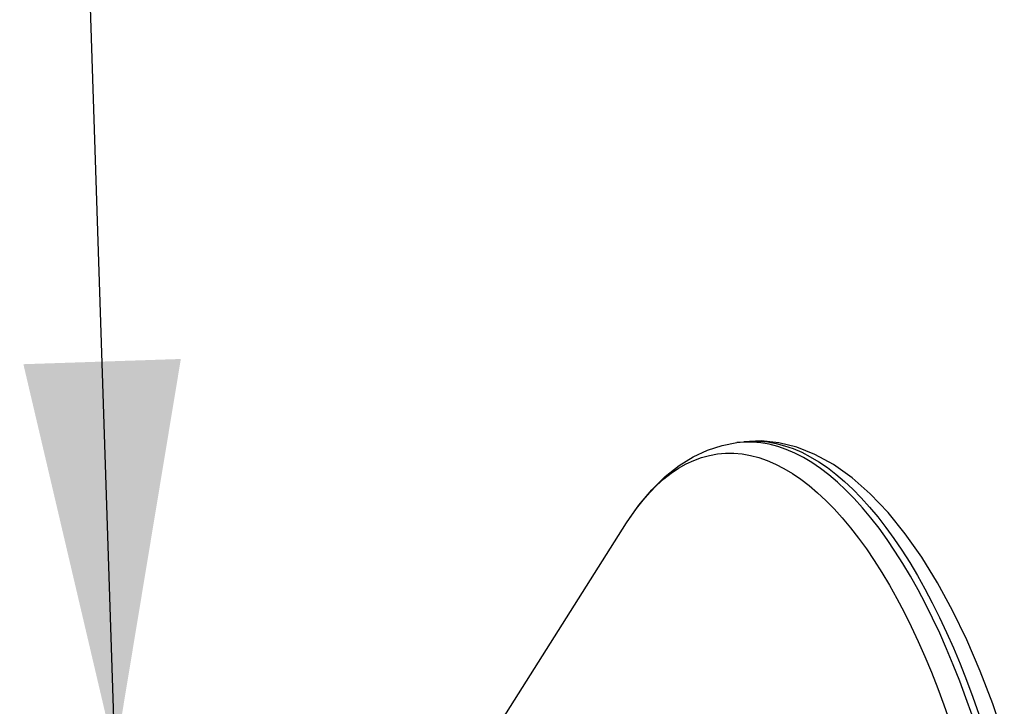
# Model space of a CAD drawing. Header units: inches. Extents: x 0 to 16.9, y 0 to 13.1.
# Tile 8 of 36: x 5.425 to 5.81, y 5.127 to 5.395. Entities that reach past the tile are written whole.
import ezdxf

# ---------------------------------------------------------------- set-up
doc = ezdxf.new("R2010")
doc.units = ezdxf.units.IN
doc.header["$LTSCALE"] = 0.930769
doc.header["$MEASUREMENT"] = 0
doc.layers.get('0').update_dxf_attribs({"linetype": 'CONTINUOUS'})
doc.styles.get("Standard").update_dxf_attribs({"font": 'arial.ttf'})
doc.dimstyles.get("Standard").update_dxf_attribs({"dimtxt": 0.130769, "dimasz": 0.153846, "dimexe": 0.09, "dimexo": 0.07, "dimgap": 0.09, "dimtad": 0, "dimtih": 1, "dimtoh": 1, "dimdec": 3, "dimzin": 4, "dimdsep": 46, "dimtxsty": 'Standard', "dimblk": '_FILLED', "dimblk1": '_FILLED', "dimblk2": '_FILLED', "dimcen": 0.09, "dimadec": 3, "dimazin": 1, "dimtp": 0.001, "dimtm": 0.001, "dimtfac": 1, "dimtdec": 3, "dimtofl": 0, "dimtmove": 0, "dimatfit": 3, "dimldrblk": '_FILLED', "dimfxl": 0, "dimtolj": 1, "dimtzin": 4, "dimarcsym": 0})

# ---------------------------------------------------------------- blocks, each defined once
blk = doc.blocks.new('_FILLED')
at = {"color": 0, "linetype": 'ByBlock'}
blk.add_solid([(0, 0), (-1, 0.2), (-1, -0.2)], dxfattribs=at)

msp = doc.modelspace()

# ---------------------------------------------------------------- linework, layer by layer
at = {"color": 7, "linetype": 'Continuous'}
for p, q in [((5.70558, 5.2298), (5.70829, 5.23013)), ((5.70838, 5.23003), (5.70558, 5.2298)), ((5.70829, 5.23013), (5.71108, 5.23035)), ((5.66636, 5.20408), (5.66892, 5.20736)), ((5.61244, 5.11942), (5.66251, 5.19846))]:
    msp.add_line(p, q, dxfattribs=at)
for points in [[(5.66251, 5.19846), (5.66727, 5.20535), (5.67229, 5.21136), (5.67754, 5.21654), (5.68297, 5.22085), (5.6885, 5.22429), (5.69413, 5.2269), (5.69984, 5.22873), (5.70558, 5.2298)], [(5.81002, 5.11462), (5.8055, 5.12789), (5.80062, 5.14063), (5.79539, 5.15278), (5.78984, 5.16427), (5.78397, 5.17505), (5.7778, 5.18506), (5.77134, 5.19425), (5.76463, 5.20253), (5.75766, 5.20986), (5.75053, 5.21612), (5.74331, 5.22125), (5.73607, 5.22522), (5.72894, 5.22804), (5.72191, 5.22976), (5.715, 5.23044), (5.70829, 5.23013)], [(5.79741, 5.12343), (5.79504, 5.13014), (5.7926, 5.1367), (5.79007, 5.1431), (5.78746, 5.14933), (5.78478, 5.15538), (5.78202, 5.16124), (5.7792, 5.1669), (5.77632, 5.17236), (5.77337, 5.17761), (5.77037, 5.18265), (5.76732, 5.18746), (5.76422, 5.19204), (5.76108, 5.19638), (5.75789, 5.20048), (5.75468, 5.20433), (5.75143, 5.20793), (5.74815, 5.21128), (5.74485, 5.21436), (5.74154, 5.21717), (5.73821, 5.21972), (5.73487, 5.22199), (5.73153, 5.22398), (5.72819, 5.2257), (5.72485, 5.22713), (5.72152, 5.22828), (5.7182, 5.22915), (5.71491, 5.22973), (5.71163, 5.23002), (5.70838, 5.23003)], [(5.71108, 5.23035), (5.71433, 5.23035), (5.71761, 5.23006), (5.72091, 5.22948), (5.72422, 5.22861), (5.72755, 5.22746), (5.73089, 5.22602), (5.73423, 5.22431), (5.73757, 5.22231), (5.74091, 5.22004), (5.74424, 5.2175), (5.74756, 5.21468), (5.75085, 5.2116), (5.75413, 5.20826), (5.75738, 5.20466), (5.7606, 5.20081), (5.76378, 5.19671), (5.76692, 5.19236), (5.77002, 5.18778), (5.77307, 5.18297), (5.77607, 5.17794), (5.77902, 5.17269), (5.7819, 5.16723), (5.78472, 5.16156), (5.78748, 5.1557), (5.79016, 5.14966), (5.79277, 5.14343), (5.7953, 5.13703), (5.79775, 5.13047), (5.80011, 5.12376)], [(5.66892, 5.20736), (5.67156, 5.21038), (5.67427, 5.21314), (5.67705, 5.21563), (5.67989, 5.21785), (5.68279, 5.21981), (5.68574, 5.22148), (5.68874, 5.22288), (5.69179, 5.224), (5.69488, 5.22484), (5.69802, 5.2254), (5.70118, 5.22568), (5.70438, 5.22567), (5.7076, 5.22538), (5.71085, 5.22481), (5.71411, 5.22396), (5.71739, 5.22283), (5.72067, 5.22142), (5.72396, 5.21973), (5.72725, 5.21776), (5.73053, 5.21553), (5.73381, 5.21303), (5.73707, 5.21026), (5.74032, 5.20723), (5.74354, 5.20394), (5.74674, 5.20039), (5.7499, 5.1966), (5.75303, 5.19257), (5.75613, 5.18829), (5.75918, 5.18379), (5.76218, 5.17905), (5.76513, 5.1741), (5.76803, 5.16893), (5.77087, 5.16356), (5.77365, 5.15798), (5.77636, 5.15222), (5.779, 5.14627), (5.78156, 5.14014), (5.78405, 5.13384), (5.78646, 5.12739), (5.78879, 5.12078)], [(5.66251, 5.19846), (5.66387, 5.20055), (5.66636, 5.20408)]]:
    msp.add_lwpolyline(points, dxfattribs=at)

# ---------------------------------------------------------------- leaders
at = {"color": 2, "linetype": 'Continuous'}
msp.add_leader([(5.46271, 5.10767), (5.42542, 6.23267)], dimstyle='Standard', override={"dimtad": 0}, dxfattribs=at)

doc.saveas('drawing.dxf')
